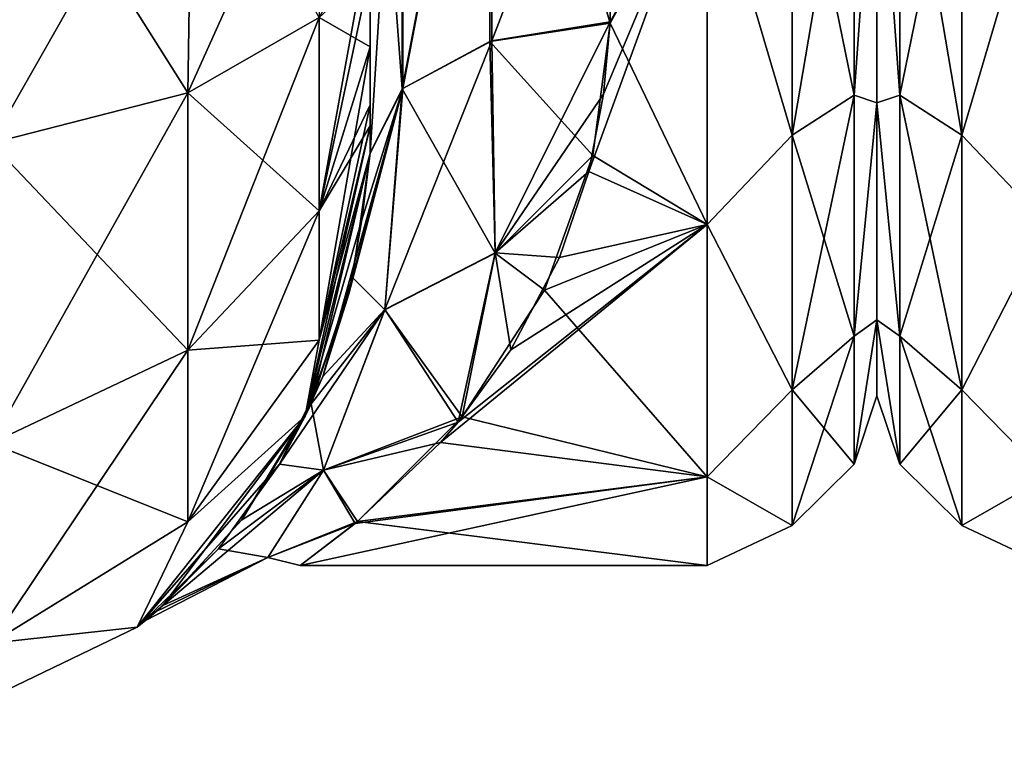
# Model space of a CAD drawing. Extents: x -23 to 470, y -2000 to 0.
# Tile 46 of 198: x 258 to 279, y -2000 to -1985. Entities that reach past the tile are written whole.
import ezdxf

# ---------------------------------------------------------------- set-up
doc = ezdxf.new("R2010")
doc.units = 0
doc.header["$LTSCALE"] = 64.718028
for name, color, linetype in [('437', 7, 'CONTINUOUS'), ('439', 7, 'CONTINUOUS'), ('440', 7, 'CONTINUOUS'), ('472', 7, 'CONTINUOUS'), ('473', 7, 'CONTINUOUS'), ('474', 7, 'CONTINUOUS'), ('483', 7, 'CONTINUOUS'), ('484', 7, 'CONTINUOUS'), ('487', 7, 'CONTINUOUS'), ('490', 7, 'CONTINUOUS'), ('506', 7, 'CONTINUOUS'), ('553', 7, 'CONTINUOUS')]:
    doc.layers.add(name, color=color, linetype=linetype)

msp = doc.modelspace()

# ---------------------------------------------------------------- linework, layer by layer
at = {"layer": '437', "linetype": 'CONTINUOUS'}
for points in [[(265.55, -1986.5, 37.234), (265.55, -1986.933, 36.36), (265.55, -1935.129, 39.772), (265.55, -1986.5, 37.234)], [(265.55, -1935.129, 39.772), (265.55, -1986.933, 36.36), (265.55, -1941.352, 36.179), (265.55, -1935.129, 39.772)], [(265.55, -1985.305, 38.801), (265.55, -1986.5, 37.234), (265.55, -1935.129, 39.772), (265.55, -1985.305, 38.801)], [(265.55, -1983.734, 40), (265.55, -1985.305, 38.801), (265.55, -1935.129, 39.772), (265.55, -1983.734, 40)], [(265.55, -1935.137, -39.769), (265.55, -1941.366, -36.168), (265.55, -1985.305, -38.801), (265.55, -1935.137, -39.769)], [(265.55, -1983.734, -40), (265.55, -1935.137, -39.769), (265.55, -1985.305, -38.801), (265.55, -1983.734, -40)], [(265.55, -1986.933, 36.36), (265.55, -1987.5, 33.5), (265.55, -1941.352, 36.179), (265.55, -1986.933, 36.36)], [(265.55, -1941.352, 36.179), (265.55, -1987.5, 33.5), (265.55, -1945.949, 30.665), (265.55, -1941.352, 36.179)], [(265.55, -1941.366, -36.168), (265.55, -1945.961, -30.642), (265.55, -1987.5, -33.5), (265.55, -1941.366, -36.168)], [(265.55, -1985.305, -38.801), (265.55, -1941.366, -36.168), (265.55, -1986.5, -37.234), (265.55, -1985.305, -38.801)], [(265.55, -1986.5, -37.234), (265.55, -1941.366, -36.168), (265.55, -1986.933, -36.36), (265.55, -1986.5, -37.234)], [(265.55, -1986.933, -36.36), (265.55, -1941.366, -36.168), (265.55, -1987.5, -33.5), (265.55, -1986.933, -36.36)], [(265.55, -1945.949, 30.665), (265.55, -1987.5, 33.5), (265.55, -1977.313, 28.505), (265.55, -1945.949, 30.665)], [(265.55, -1987.5, -33.5), (265.55, -1945.961, -30.642), (265.55, -1977.313, -28.505), (265.55, -1987.5, -33.5)], [(265.55, -1987.5, 33.5), (265.55, -1987.5, 24.51), (265.55, -1977.313, 28.505), (265.55, -1987.5, 33.5)], [(265.55, -1987.5, -24.51), (265.55, -1987.5, -33.5), (265.55, -1977.313, -28.505), (265.55, -1987.5, -24.51)]]:
    msp.add_3dface(points, dxfattribs=at)
at = {"layer": '439', "linetype": 'CONTINUOUS'}
for points in [[(276, -1951.5, 0), (276, -1953.067, 7.854), (276, -1990.933, 7.854), (276, -1951.5, 0)], [(276, -1953.067, -7.854), (276, -1951.5, 0), (276, -1992.5, 0), (276, -1953.067, -7.854)], [(276, -1992.5, 0), (276, -1951.5, 0), (276, -1990.933, 7.854), (276, -1992.5, 0)], [(276, -1953.067, 7.854), (276, -1957.536, 14.522), (276, -1990.933, 7.854), (276, -1953.067, 7.854)], [(276, -1957.536, -14.522), (276, -1953.067, -7.854), (276, -1986.464, -14.522), (276, -1957.536, -14.522)], [(276, -1986.464, -14.522), (276, -1953.067, -7.854), (276, -1990.933, -7.854), (276, -1986.464, -14.522)], [(276, -1990.933, -7.854), (276, -1953.067, -7.854), (276, -1992.5, 0), (276, -1990.933, -7.854)], [(276, -1957.536, 14.522), (276, -1964.234, 18.966), (276, -1986.464, 14.522), (276, -1957.536, 14.522)], [(276, -1990.933, 7.854), (276, -1957.536, 14.522), (276, -1986.464, 14.522), (276, -1990.933, 7.854)], [(276, -1979.766, -18.966), (276, -1957.536, -14.522), (276, -1986.464, -14.522), (276, -1979.766, -18.966)], [(276, -1986.464, 14.522), (276, -1964.234, 18.966), (276, -1979.765, 18.966), (276, -1986.464, 14.522)]]:
    msp.add_3dface(points, dxfattribs=at)
at = {"layer": '440', "linetype": 'CONTINUOUS'}
for points in [[(270.5, -1984.795, 20.305), (272.5, -1981.184, 22.173), (270.553, -1978.68, 23.052), (270.5, -1984.795, 20.305)], [(270.553, -1978.684, -23.05), (272.5, -1981.184, -22.173), (270.5, -1984.816, -20.292), (270.553, -1978.684, -23.05)], [(272.5, -1988.971, 16.971), (272.5, -1981.184, 22.173), (270.058, -1987.876, 17.999), (272.5, -1988.971, 16.971)], [(270.058, -1987.876, 17.999), (272.5, -1981.184, 22.173), (270.362, -1986.283, 19.287), (270.058, -1987.876, 17.999)], [(270.362, -1986.283, 19.287), (272.5, -1981.184, 22.173), (270.5, -1984.795, 20.305), (270.362, -1986.283, 19.287)], [(272.5, -1981.184, -22.173), (272.5, -1988.971, -16.971), (270.5, -1984.816, -20.292), (272.5, -1981.184, -22.173)], [(270.5, -1984.816, -20.292), (272.5, -1988.971, -16.971), (270.139, -1987.547, -18.284), (270.5, -1984.816, -20.292)], [(270.139, -1987.547, -18.284), (272.5, -1988.971, -16.971), (269.142, -1990.321, -15.503), (270.139, -1987.547, -18.284)], [(269.451, -1989.652, 16.261), (272.5, -1988.971, 16.971), (270.058, -1987.876, 17.999), (269.451, -1989.652, 16.261)], [(272.5, -1994.173, 9.184), (272.5, -1988.971, 16.971), (266.997, -1993.463, 10.74), (272.5, -1994.173, 9.184)], [(266.997, -1993.463, 10.74), (272.5, -1988.971, 16.971), (267.363, -1993.042, 11.543), (266.997, -1993.463, 10.74)], [(267.363, -1993.042, 11.543), (272.5, -1988.971, 16.971), (268.448, -1991.553, 13.917), (267.363, -1993.042, 11.543)], [(268.448, -1991.553, 13.917), (272.5, -1988.971, 16.971), (269.451, -1989.652, 16.261), (268.448, -1991.553, 13.917)], [(272.5, -1988.971, -16.971), (272.5, -1994.173, -9.184), (269.142, -1990.321, -15.503), (272.5, -1988.971, -16.971)], [(269.142, -1990.321, -15.503), (272.5, -1994.173, -9.184), (267.446, -1992.938, -11.73), (269.142, -1990.321, -15.503)], [(267.446, -1992.938, -11.73), (272.5, -1994.173, -9.184), (265.285, -1995.094, -6.531), (267.446, -1992.938, -11.73)], [(265.237, -1995.137, 6.378), (272.5, -1994.173, 9.184), (266.997, -1993.463, 10.74), (265.237, -1995.137, 6.378)], [(272.5, -1996, 0), (272.5, -1994.173, 9.184), (264.104, -1995.998, 0.323), (272.5, -1996, 0)], [(264.104, -1995.998, 0.323), (272.5, -1994.173, 9.184), (265.237, -1995.137, 6.378), (264.104, -1995.998, 0.323)], [(272.5, -1994.173, -9.184), (272.5, -1996, 0), (265.285, -1995.094, -6.531), (272.5, -1994.173, -9.184)], [(265.285, -1995.094, -6.531), (272.5, -1996, 0), (264.104, -1995.998, 0.323), (265.285, -1995.094, -6.531)]]:
    msp.add_3dface(points, dxfattribs=at)
at = {"layer": '472', "linetype": 'CONTINUOUS'}
for points in [[(261.789, -1986.253, 48.595), (257.834, -1980, 52.548), (257.734, -1987.29, 51.099), (261.789, -1986.253, 48.595)], [(261.889, -1980, 49.839), (257.834, -1980, 52.548), (261.789, -1986.253, 48.595), (261.889, -1980, 49.839)], [(264.498, -1984.701, 44.849), (261.889, -1980, 49.839), (261.789, -1986.253, 48.595), (264.498, -1984.701, 44.849)], [(265.55, -1985.305, 38.801), (265.55, -1983.734, 40), (264.498, -1984.701, 44.849), (265.55, -1985.305, 38.801)], [(264.498, -1984.701, 44.849), (261.789, -1986.253, 48.595), (264.498, -1988.689, 42.182), (264.498, -1984.701, 44.849)], [(265.55, -1985.305, 38.801), (264.498, -1984.701, 44.849), (264.498, -1988.689, 42.182), (265.55, -1985.305, 38.801)], [(265.55, -1986.5, 37.234), (265.55, -1985.305, 38.801), (264.498, -1988.689, 42.182), (265.55, -1986.5, 37.234)], [(261.789, -1986.253, 48.595), (257.734, -1987.29, 51.099), (261.789, -1991.558, 45.049), (261.789, -1986.253, 48.595)], [(261.789, -1986.253, 48.595), (261.789, -1991.558, 45.049), (264.498, -1988.689, 42.182), (261.789, -1986.253, 48.595)], [(265.55, -1986.933, 36.36), (265.55, -1986.5, 37.234), (264.498, -1988.689, 42.182), (265.55, -1986.933, 36.36)], [(265.55, -1987.5, 33.5), (265.55, -1986.933, 36.36), (264.498, -1991.352, 38.192), (265.55, -1987.5, 33.5)], [(264.498, -1991.352, 38.192), (265.55, -1986.933, 36.36), (264.498, -1988.689, 42.182), (264.498, -1991.352, 38.192)], [(257.734, -1987.29, 51.099), (257.734, -1993.475, 46.964), (261.789, -1991.558, 45.049), (257.734, -1987.29, 51.099)], [(264.212, -1992.924, 33.5), (265.55, -1987.5, 33.5), (264.498, -1991.352, 38.192), (264.212, -1992.924, 33.5)], [(261.789, -1991.558, 45.049), (264.498, -1991.352, 38.192), (264.498, -1988.689, 42.182), (261.789, -1991.558, 45.049)], [(261.789, -1995.1, 39.741), (264.212, -1992.924, 33.5), (264.498, -1991.352, 38.192), (261.789, -1995.1, 39.741)], [(261.789, -1995.1, 39.741), (264.498, -1991.352, 38.192), (261.789, -1991.558, 45.049), (261.789, -1995.1, 39.741)], [(257.734, -1993.475, 46.964), (261.789, -1995.1, 39.741), (261.789, -1991.558, 45.049), (257.734, -1993.475, 46.964)], [(260.744, -1997.273, 33.5), (264.212, -1992.924, 33.5), (261.789, -1995.1, 39.741), (260.744, -1997.273, 33.5)], [(257.734, -1997.604, 40.776), (261.789, -1995.1, 39.741), (257.734, -1993.475, 46.964), (257.734, -1997.604, 40.776)], [(257.734, -1997.604, 40.776), (260.744, -1997.273, 33.5), (261.789, -1995.1, 39.741), (257.734, -1997.604, 40.776)], [(255.732, -1999.687, 33.5), (260.744, -1997.273, 33.5), (257.734, -1997.604, 40.776), (255.732, -1999.687, 33.5)]]:
    msp.add_3dface(points, dxfattribs=at)
at = {"layer": '473', "linetype": 'CONTINUOUS'}
for points in [[(265.55, -1987.5, 24.51), (265.55, -1987.5, 33.5), (264.212, -1992.924, 33.5), (265.55, -1987.5, 24.51)], [(265.55, -1987.5, 24.51), (264.212, -1992.924, 33.5), (265.374, -1988.874, 23.182), (265.55, -1987.5, 24.51)], [(265.55, -1987.5, -33.5), (264.331, -1992.669, -18), (264.212, -1992.924, -33.5), (265.55, -1987.5, -33.5)], [(264.331, -1992.669, -18), (265.55, -1987.5, -33.5), (265.184, -1990.065, -21.83), (264.331, -1992.669, -18)], [(265.55, -1987.5, -33.5), (265.55, -1987.5, -24.51), (265.184, -1990.065, -21.83), (265.55, -1987.5, -33.5)], [(265.374, -1988.874, 23.182), (264.212, -1992.924, 33.5), (265.109, -1990.399, 21.411), (265.374, -1988.874, 23.182)], [(265.109, -1990.399, 21.411), (264.212, -1992.924, 33.5), (264.571, -1992.104, 18.957), (265.109, -1990.399, 21.411)], [(264.571, -1992.104, 18.957), (264.212, -1992.924, 33.5), (263.681, -1993.911, 15.554), (264.571, -1992.104, 18.957)], [(264.331, -1992.669, -18), (262.903, -1995.062, -12.667), (264.212, -1992.924, -33.5), (264.331, -1992.669, -18)], [(264.212, -1992.924, 33.5), (260.744, -1997.273, 33.5), (263.681, -1993.911, 15.554), (264.212, -1992.924, 33.5)], [(264.212, -1992.924, -33.5), (261.276, -1996.823, -5.03), (260.744, -1997.273, -33.5), (264.212, -1992.924, -33.5)], [(262.903, -1995.062, -12.667), (261.276, -1996.823, -5.03), (264.212, -1992.924, -33.5), (262.903, -1995.062, -12.667)], [(263.681, -1993.911, 15.554), (260.744, -1997.273, 33.5), (262.422, -1995.656, 10.791), (263.681, -1993.911, 15.554)], [(262.422, -1995.656, 10.791), (260.744, -1997.273, 33.5), (261.137, -1996.946, 4.004), (262.422, -1995.656, 10.791)], [(261.276, -1996.823, -5.03), (260.914, -1997.134, -0.391), (260.744, -1997.273, -33.5), (261.276, -1996.823, -5.03)], [(261.137, -1996.946, 4.004), (260.744, -1997.273, 33.5), (260.914, -1997.134, -0.391), (261.137, -1996.946, 4.004)], [(260.914, -1997.134, -0.391), (260.744, -1997.273, 33.5), (260.744, -1997.273, -33.5), (260.914, -1997.134, -0.391)], [(260.744, -1997.273, 33.5), (255.732, -1999.687, 33.5), (260.744, -1997.273, -33.5), (260.744, -1997.273, 33.5)], [(260.744, -1997.273, -33.5), (255.732, -1999.687, 33.5), (255.732, -1999.687, -33.5), (260.744, -1997.273, -33.5)]]:
    msp.add_3dface(points, dxfattribs=at)
at = {"layer": '474', "linetype": 'CONTINUOUS'}
for points in [[(257.834, -1980, -52.548), (261.889, -1980, -49.839), (257.734, -1987.29, -51.099), (257.834, -1980, -52.548)], [(257.734, -1987.29, -51.099), (261.889, -1980, -49.839), (261.789, -1986.253, -48.595), (257.734, -1987.29, -51.099)], [(261.889, -1980, -49.839), (264.598, -1980, -45.784), (261.789, -1986.253, -48.595), (261.889, -1980, -49.839)], [(261.789, -1986.253, -48.595), (264.598, -1980, -45.784), (264.498, -1984.701, -44.849), (261.789, -1986.253, -48.595)], [(265.55, -1982.865, -40.431), (265.55, -1983.734, -40), (264.498, -1988.689, -42.182), (265.55, -1982.865, -40.431)], [(264.498, -1984.701, -44.849), (265.55, -1982.865, -40.431), (264.498, -1988.689, -42.182), (264.498, -1984.701, -44.849)], [(265.55, -1983.734, -40), (265.55, -1985.305, -38.801), (264.498, -1988.689, -42.182), (265.55, -1983.734, -40)], [(261.789, -1986.253, -48.595), (264.498, -1984.701, -44.849), (261.789, -1991.558, -45.049), (261.789, -1986.253, -48.595)], [(261.789, -1991.558, -45.049), (264.498, -1984.701, -44.849), (264.498, -1988.689, -42.182), (261.789, -1991.558, -45.049)], [(265.55, -1985.305, -38.801), (265.55, -1986.5, -37.234), (264.498, -1991.352, -38.192), (265.55, -1985.305, -38.801)], [(265.55, -1985.305, -38.801), (264.498, -1991.352, -38.192), (264.498, -1988.689, -42.182), (265.55, -1985.305, -38.801)], [(257.734, -1987.29, -51.099), (261.789, -1986.253, -48.595), (257.734, -1993.475, -46.964), (257.734, -1987.29, -51.099)], [(257.734, -1993.475, -46.964), (261.789, -1986.253, -48.595), (261.789, -1991.558, -45.049), (257.734, -1993.475, -46.964)], [(265.55, -1986.5, -37.234), (265.55, -1986.933, -36.36), (264.498, -1991.352, -38.192), (265.55, -1986.5, -37.234)], [(265.55, -1986.933, -36.36), (265.55, -1987.5, -33.5), (264.212, -1992.924, -33.5), (265.55, -1986.933, -36.36)], [(265.55, -1986.933, -36.36), (264.212, -1992.924, -33.5), (264.498, -1991.352, -38.192), (265.55, -1986.933, -36.36)], [(264.498, -1991.352, -38.192), (261.789, -1995.1, -39.741), (264.498, -1988.689, -42.182), (264.498, -1991.352, -38.192)], [(261.789, -1995.1, -39.741), (261.789, -1991.558, -45.049), (264.498, -1988.689, -42.182), (261.789, -1995.1, -39.741)], [(264.498, -1991.352, -38.192), (264.212, -1992.924, -33.5), (261.789, -1995.1, -39.741), (264.498, -1991.352, -38.192)], [(261.789, -1995.1, -39.741), (257.734, -1997.604, -40.776), (261.789, -1991.558, -45.049), (261.789, -1995.1, -39.741)], [(257.734, -1997.604, -40.776), (257.734, -1993.475, -46.964), (261.789, -1991.558, -45.049), (257.734, -1997.604, -40.776)], [(264.212, -1992.924, -33.5), (260.744, -1997.273, -33.5), (261.789, -1995.1, -39.741), (264.212, -1992.924, -33.5)], [(261.789, -1995.1, -39.741), (260.744, -1997.273, -33.5), (257.734, -1997.604, -40.776), (261.789, -1995.1, -39.741)], [(260.744, -1997.273, -33.5), (255.732, -1999.687, -33.5), (257.734, -1997.604, -40.776), (260.744, -1997.273, -33.5)]]:
    msp.add_3dface(points, dxfattribs=at)
at = {"layer": '483', "linetype": 'CONTINUOUS'}
for points in [[(266.207, -1986.175, -22.416), (266.221, -1976.841, -26.053), (268.055, -1976.506, -24.252), (266.207, -1986.175, -22.416)], [(268.015, -1985.197, -20.868), (266.207, -1986.175, -22.416), (268.055, -1976.506, -24.252), (268.015, -1985.197, -20.868)], [(270.5, -1984.816, -20.292), (268.015, -1985.197, -20.868), (268.055, -1976.506, -24.252), (270.5, -1984.816, -20.292)], [(270.553, -1978.684, -23.05), (270.5, -1984.816, -20.292), (268.055, -1976.506, -24.252), (270.553, -1978.684, -23.05)], [(266.207, -1986.175, -22.416), (265.55, -1977.313, -28.505), (266.221, -1976.841, -26.053), (266.207, -1986.175, -22.416)], [(265.55, -1987.5, -24.51), (265.55, -1977.313, -28.505), (266.207, -1986.175, -22.416), (265.55, -1987.5, -24.51)]]:
    msp.add_3dface(points, dxfattribs=at)
at = {"layer": '484', "linetype": 'CONTINUOUS'}
for points in [[(266.221, -1976.841, 26.053), (266.221, -1986.163, 22.396), (268.055, -1976.506, 24.252), (266.221, -1976.841, 26.053)], [(268.055, -1976.506, 24.252), (266.221, -1986.163, 22.396), (268.055, -1985.184, 20.848), (268.055, -1976.506, 24.252)], [(270.553, -1978.68, 23.052), (268.055, -1976.506, 24.252), (268.055, -1985.184, 20.848), (270.553, -1978.68, 23.052)], [(265.55, -1977.313, 28.505), (265.55, -1987.5, 24.51), (266.221, -1976.841, 26.053), (265.55, -1977.313, 28.505)], [(266.221, -1976.841, 26.053), (265.55, -1987.5, 24.51), (266.221, -1986.163, 22.396), (266.221, -1976.841, 26.053)], [(270.5, -1984.795, 20.305), (270.553, -1978.68, 23.052), (268.055, -1985.184, 20.848), (270.5, -1984.795, 20.305)]]:
    msp.add_3dface(points, dxfattribs=at)
at = {"layer": '487', "linetype": 'CONTINUOUS'}
for points in [[(275.531, -1979.61, -20.908), (275.531, -1986.302, -17.044), (274.248, -1980.048, -22.113), (275.531, -1979.61, -20.908)], [(275.531, -1986.302, 17.044), (275.531, -1979.61, 20.908), (274.248, -1987.126, 18.027), (275.531, -1986.302, 17.044)], [(274.248, -1987.126, 18.027), (275.531, -1979.61, 20.908), (274.248, -1980.048, 22.113), (274.248, -1987.126, 18.027)], [(275.531, -1979.61, -20.908), (276, -1979.766, -18.966), (275.531, -1986.302, -17.044), (275.531, -1979.61, -20.908)], [(275.531, -1986.302, 17.044), (276, -1979.765, 18.966), (275.531, -1979.61, 20.908), (275.531, -1986.302, 17.044)], [(276, -1986.464, 14.522), (276, -1979.765, 18.966), (275.531, -1986.302, 17.044), (276, -1986.464, 14.522)], [(276, -1979.766, -18.966), (276, -1986.464, -14.522), (275.531, -1986.302, -17.044), (276, -1979.766, -18.966)], [(272.5, -1981.184, 22.173), (274.248, -1987.126, 18.027), (274.248, -1980.048, 22.113), (272.5, -1981.184, 22.173)], [(272.5, -1981.184, -22.173), (274.248, -1980.048, -22.113), (274.248, -1987.126, -18.027), (272.5, -1981.184, -22.173)], [(274.248, -1980.048, -22.113), (275.531, -1986.302, -17.044), (274.248, -1987.126, -18.027), (274.248, -1980.048, -22.113)], [(272.5, -1981.184, 22.173), (272.5, -1988.971, 16.971), (274.248, -1987.126, 18.027), (272.5, -1981.184, 22.173)], [(272.5, -1988.971, -16.971), (272.5, -1981.184, -22.173), (274.248, -1987.126, -18.027), (272.5, -1988.971, -16.971)], [(275.531, -1986.302, -17.044), (275.531, -1991.269, -11.125), (274.248, -1987.126, -18.027), (275.531, -1986.302, -17.044)], [(275.531, -1991.269, 11.125), (275.531, -1986.302, 17.044), (274.248, -1992.379, 11.766), (275.531, -1991.269, 11.125)], [(274.248, -1992.379, 11.766), (275.531, -1986.302, 17.044), (274.248, -1987.126, 18.027), (274.248, -1992.379, 11.766)], [(275.531, -1986.302, -17.044), (276, -1986.464, -14.522), (275.531, -1991.269, -11.125), (275.531, -1986.302, -17.044)], [(275.531, -1991.269, 11.125), (276, -1986.464, 14.522), (275.531, -1986.302, 17.044), (275.531, -1991.269, 11.125)], [(276, -1986.464, -14.522), (276, -1990.933, -7.854), (275.531, -1991.269, -11.125), (276, -1986.464, -14.522)], [(276, -1990.933, 7.854), (276, -1986.464, 14.522), (275.531, -1991.269, 11.125), (276, -1990.933, 7.854)], [(272.5, -1988.971, 16.971), (274.248, -1992.379, 11.766), (274.248, -1987.126, 18.027), (272.5, -1988.971, 16.971)], [(272.5, -1988.971, -16.971), (274.248, -1987.126, -18.027), (274.248, -1992.379, -11.766), (272.5, -1988.971, -16.971)], [(274.248, -1987.126, -18.027), (275.531, -1991.269, -11.125), (274.248, -1992.379, -11.766), (274.248, -1987.126, -18.027)], [(272.5, -1988.971, 16.971), (272.5, -1994.173, 9.184), (274.248, -1992.379, 11.766), (272.5, -1988.971, 16.971)], [(272.5, -1994.173, -9.184), (272.5, -1988.971, -16.971), (274.248, -1992.379, -11.766), (272.5, -1994.173, -9.184)], [(276, -1990.933, -7.854), (276, -1992.5, 0), (275.531, -1993.912, -3.864), (276, -1990.933, -7.854)], [(275.531, -1991.269, -11.125), (276, -1990.933, -7.854), (275.531, -1993.912, -3.864), (275.531, -1991.269, -11.125)], [(276, -1992.5, 0), (276, -1990.933, 7.854), (275.531, -1993.912, 3.864), (276, -1992.5, 0)], [(275.531, -1993.912, 3.864), (276, -1990.933, 7.854), (275.531, -1991.269, 11.125), (275.531, -1993.912, 3.864)], [(275.531, -1991.269, -11.125), (275.531, -1993.912, -3.864), (274.248, -1992.379, -11.766), (275.531, -1991.269, -11.125)], [(275.531, -1993.912, 3.864), (275.531, -1991.269, 11.125), (274.248, -1995.175, 4.086), (275.531, -1993.912, 3.864)], [(274.248, -1995.175, 4.086), (275.531, -1991.269, 11.125), (274.248, -1992.379, 11.766), (274.248, -1995.175, 4.086)], [(272.5, -1994.173, 9.184), (274.248, -1995.175, 4.086), (274.248, -1992.379, 11.766), (272.5, -1994.173, 9.184)], [(272.5, -1994.173, -9.184), (274.248, -1992.379, -11.766), (274.248, -1995.175, -4.086), (272.5, -1994.173, -9.184)], [(274.248, -1992.379, -11.766), (275.531, -1993.912, -3.864), (274.248, -1995.175, -4.086), (274.248, -1992.379, -11.766)], [(275.531, -1993.912, -3.864), (276, -1992.5, 0), (275.531, -1993.912, 3.864), (275.531, -1993.912, -3.864)], [(275.531, -1993.912, -3.864), (275.531, -1993.912, 3.864), (274.248, -1995.175, -4.086), (275.531, -1993.912, -3.864)], [(274.248, -1995.175, -4.086), (275.531, -1993.912, 3.864), (274.248, -1995.175, 4.086), (274.248, -1995.175, -4.086)], [(272.5, -1994.173, 9.184), (272.5, -1996, 0), (274.248, -1995.175, 4.086), (272.5, -1994.173, 9.184)], [(272.5, -1996, 0), (272.5, -1994.173, -9.184), (274.248, -1995.175, -4.086), (272.5, -1996, 0)], [(272.5, -1996, 0), (274.248, -1995.175, -4.086), (274.248, -1995.175, 4.086), (272.5, -1996, 0)]]:
    msp.add_3dface(points, dxfattribs=at)
at = {"layer": '490', "linetype": 'CONTINUOUS'}
for points in [[(270.5, -1984.816, -20.292), (270.139, -1987.547, -18.284), (268.015, -1985.197, -20.868), (270.5, -1984.816, -20.292)], [(270.5, -1984.795, 20.305), (268.055, -1985.184, 20.848), (268.129, -1989.556, 16.645), (270.5, -1984.795, 20.305)], [(270.362, -1986.283, 19.287), (270.5, -1984.795, 20.305), (268.129, -1989.556, 16.645), (270.362, -1986.283, 19.287)], [(268.055, -1985.184, 20.848), (266.221, -1986.163, 22.396), (265.851, -1990.725, 17.142), (268.055, -1985.184, 20.848)], [(268.055, -1985.184, 20.848), (265.851, -1990.725, 17.142), (268.129, -1989.556, 16.645), (268.055, -1985.184, 20.848)], [(266.207, -1986.175, -22.416), (268.015, -1985.197, -20.868), (268.128, -1989.558, -16.644), (266.207, -1986.175, -22.416)], [(268.015, -1985.197, -20.868), (270.139, -1987.547, -18.284), (268.128, -1989.558, -16.644), (268.015, -1985.197, -20.868)], [(265.109, -1990.399, 21.411), (264.571, -1992.104, 18.957), (266.221, -1986.163, 22.396), (265.109, -1990.399, 21.411)], [(266.221, -1986.163, 22.396), (264.571, -1992.104, 18.957), (265.851, -1990.725, 17.142), (266.221, -1986.163, 22.396)], [(265.374, -1988.874, 23.182), (265.109, -1990.399, 21.411), (266.221, -1986.163, 22.396), (265.374, -1988.874, 23.182)], [(265.184, -1990.065, -21.83), (265.55, -1987.5, -24.51), (266.207, -1986.175, -22.416), (265.184, -1990.065, -21.83)], [(265.184, -1990.065, -21.83), (266.207, -1986.175, -22.416), (265.85, -1990.726, -17.141), (265.184, -1990.065, -21.83)], [(265.55, -1987.5, 24.51), (265.374, -1988.874, 23.182), (266.221, -1986.163, 22.396), (265.55, -1987.5, 24.51)], [(265.85, -1990.726, -17.141), (266.207, -1986.175, -22.416), (268.128, -1989.558, -16.644), (265.85, -1990.726, -17.141)], [(270.058, -1987.876, 17.999), (270.362, -1986.283, 19.287), (268.129, -1989.556, 16.645), (270.058, -1987.876, 17.999)], [(270.139, -1987.547, -18.284), (269.142, -1990.321, -15.503), (268.128, -1989.558, -16.644), (270.139, -1987.547, -18.284)], [(269.451, -1989.652, 16.261), (270.058, -1987.876, 17.999), (268.129, -1989.556, 16.645), (269.451, -1989.652, 16.261)], [(267.446, -1992.938, -11.73), (265.85, -1990.726, -17.141), (268.128, -1989.558, -16.644), (267.446, -1992.938, -11.73)], [(265.851, -1990.725, 17.142), (267.363, -1993.042, 11.543), (268.129, -1989.556, 16.645), (265.851, -1990.725, 17.142)], [(267.363, -1993.042, 11.543), (268.448, -1991.553, 13.917), (268.129, -1989.556, 16.645), (267.363, -1993.042, 11.543)], [(269.142, -1990.321, -15.503), (267.446, -1992.938, -11.73), (268.128, -1989.558, -16.644), (269.142, -1990.321, -15.503)], [(268.448, -1991.553, 13.917), (269.451, -1989.652, 16.261), (268.129, -1989.556, 16.645), (268.448, -1991.553, 13.917)], [(264.331, -1992.669, -18), (265.184, -1990.065, -21.83), (265.85, -1990.726, -17.141), (264.331, -1992.669, -18)], [(264.571, -1992.104, 18.957), (263.681, -1993.911, 15.554), (265.851, -1990.725, 17.142), (264.571, -1992.104, 18.957)], [(265.851, -1990.725, 17.142), (263.681, -1993.911, 15.554), (264.588, -1994.034, 10.689), (265.851, -1990.725, 17.142)], [(264.587, -1994.035, -10.686), (264.331, -1992.669, -18), (265.85, -1990.726, -17.141), (264.587, -1994.035, -10.686)], [(267.446, -1992.938, -11.73), (264.587, -1994.035, -10.686), (265.85, -1990.726, -17.141), (267.446, -1992.938, -11.73)], [(267.363, -1993.042, 11.543), (265.851, -1990.725, 17.142), (264.588, -1994.034, 10.689), (267.363, -1993.042, 11.543)], [(262.903, -1995.062, -12.667), (264.331, -1992.669, -18), (264.587, -1994.035, -10.686), (262.903, -1995.062, -12.667)], [(267.446, -1992.938, -11.73), (265.285, -1995.094, -6.531), (264.587, -1994.035, -10.686), (267.446, -1992.938, -11.73)], [(266.997, -1993.463, 10.74), (267.363, -1993.042, 11.543), (264.588, -1994.034, 10.689), (266.997, -1993.463, 10.74)], [(265.237, -1995.137, 6.378), (266.997, -1993.463, 10.74), (264.588, -1994.034, 10.689), (265.237, -1995.137, 6.378)], [(263.681, -1993.911, 15.554), (262.422, -1995.656, 10.791), (264.588, -1994.034, 10.689), (263.681, -1993.911, 15.554)], [(261.276, -1996.823, -5.03), (262.903, -1995.062, -12.667), (264.587, -1994.035, -10.686), (261.276, -1996.823, -5.03)], [(263.437, -1995.832, -3.612), (261.276, -1996.823, -5.03), (264.587, -1994.035, -10.686), (263.437, -1995.832, -3.612)], [(264.588, -1994.034, 10.689), (262.422, -1995.656, 10.791), (263.437, -1995.832, 3.617), (264.588, -1994.034, 10.689)], [(265.237, -1995.137, 6.378), (264.588, -1994.034, 10.689), (263.437, -1995.832, 3.617), (265.237, -1995.137, 6.378)], [(265.285, -1995.094, -6.531), (263.437, -1995.832, -3.612), (264.587, -1994.035, -10.686), (265.285, -1995.094, -6.531)], [(265.285, -1995.094, -6.531), (264.104, -1995.998, 0.323), (263.437, -1995.832, -3.612), (265.285, -1995.094, -6.531)], [(264.104, -1995.998, 0.323), (265.237, -1995.137, 6.378), (263.437, -1995.832, 3.617), (264.104, -1995.998, 0.323)], [(261.137, -1996.946, 4.004), (260.914, -1997.134, -0.391), (263.437, -1995.832, 3.617), (261.137, -1996.946, 4.004)], [(260.914, -1997.134, -0.391), (261.276, -1996.823, -5.03), (263.437, -1995.832, -3.612), (260.914, -1997.134, -0.391)], [(263.437, -1995.832, 3.617), (260.914, -1997.134, -0.391), (263.437, -1995.832, -3.612), (263.437, -1995.832, 3.617)], [(262.422, -1995.656, 10.791), (261.137, -1996.946, 4.004), (263.437, -1995.832, 3.617), (262.422, -1995.656, 10.791)], [(264.104, -1995.998, 0.323), (263.437, -1995.832, 3.617), (263.437, -1995.832, -3.612), (264.104, -1995.998, 0.323)]]:
    msp.add_3dface(points, dxfattribs=at)
at = {"layer": '506', "linetype": 'CONTINUOUS'}
for points in [[(276, -1951.5, 0), (276, -1953.067, -7.854), (276, -1990.933, -7.854), (276, -1951.5, 0)], [(276, -1953.067, 7.854), (276, -1951.5, 0), (276, -1992.5, 0), (276, -1953.067, 7.854)], [(276, -1992.5, 0), (276, -1951.5, 0), (276, -1990.933, -7.854), (276, -1992.5, 0)], [(276, -1953.067, -7.854), (276, -1957.536, -14.522), (276, -1990.933, -7.854), (276, -1953.067, -7.854)], [(276, -1957.536, 14.522), (276, -1953.067, 7.854), (276, -1986.464, 14.522), (276, -1957.536, 14.522)], [(276, -1986.464, 14.522), (276, -1953.067, 7.854), (276, -1990.933, 7.854), (276, -1986.464, 14.522)], [(276, -1990.933, 7.854), (276, -1953.067, 7.854), (276, -1992.5, 0), (276, -1990.933, 7.854)], [(276, -1957.536, -14.522), (276, -1964.234, -18.966), (276, -1986.464, -14.522), (276, -1957.536, -14.522)], [(276, -1990.933, -7.854), (276, -1957.536, -14.522), (276, -1986.464, -14.522), (276, -1990.933, -7.854)], [(276, -1979.766, 18.966), (276, -1957.536, 14.522), (276, -1986.464, 14.522), (276, -1979.766, 18.966)], [(276, -1986.464, -14.522), (276, -1964.234, -18.966), (276, -1979.765, -18.966), (276, -1986.464, -14.522)]]:
    msp.add_3dface(points, dxfattribs=at)
at = {"layer": '553', "linetype": 'CONTINUOUS'}
for points in [[(276.469, -1979.61, 20.908), (276, -1979.766, 18.966), (276.469, -1986.302, 17.044), (276.469, -1979.61, 20.908)], [(276.469, -1986.302, -17.044), (276, -1979.765, -18.966), (276.469, -1979.61, -20.908), (276.469, -1986.302, -17.044)], [(276, -1986.464, -14.522), (276, -1979.765, -18.966), (276.469, -1986.302, -17.044), (276, -1986.464, -14.522)], [(276, -1979.766, 18.966), (276, -1986.464, 14.522), (276.469, -1986.302, 17.044), (276, -1979.766, 18.966)], [(277.752, -1987.126, -18.027), (276.469, -1979.61, -20.908), (277.752, -1980.048, -22.113), (277.752, -1987.126, -18.027)], [(276.469, -1986.302, -17.044), (276.469, -1979.61, -20.908), (277.752, -1987.126, -18.027), (276.469, -1986.302, -17.044)], [(276.469, -1979.61, 20.908), (276.469, -1986.302, 17.044), (277.752, -1980.048, 22.113), (276.469, -1979.61, 20.908)], [(277.752, -1980.048, 22.113), (276.469, -1986.302, 17.044), (277.752, -1987.126, 18.027), (277.752, -1980.048, 22.113)], [(279.5, -1981.184, -22.173), (277.752, -1987.126, -18.027), (277.752, -1980.048, -22.113), (279.5, -1981.184, -22.173)], [(279.5, -1981.184, 22.173), (277.752, -1980.048, 22.113), (277.752, -1987.126, 18.027), (279.5, -1981.184, 22.173)], [(279.5, -1981.184, -22.173), (279.5, -1988.971, -16.971), (277.752, -1987.126, -18.027), (279.5, -1981.184, -22.173)], [(279.5, -1988.971, 16.971), (279.5, -1981.184, 22.173), (277.752, -1987.126, 18.027), (279.5, -1988.971, 16.971)], [(276.469, -1986.302, 17.044), (276, -1986.464, 14.522), (276.469, -1991.269, 11.125), (276.469, -1986.302, 17.044)], [(276.469, -1991.269, -11.125), (276, -1986.464, -14.522), (276.469, -1986.302, -17.044), (276.469, -1991.269, -11.125)], [(276.469, -1991.269, -11.125), (276.469, -1986.302, -17.044), (277.752, -1992.379, -11.766), (276.469, -1991.269, -11.125)], [(277.752, -1992.379, -11.766), (276.469, -1986.302, -17.044), (277.752, -1987.126, -18.027), (277.752, -1992.379, -11.766)], [(276.469, -1986.302, 17.044), (276.469, -1991.269, 11.125), (277.752, -1987.126, 18.027), (276.469, -1986.302, 17.044)], [(276, -1986.464, 14.522), (276, -1990.933, 7.854), (276.469, -1991.269, 11.125), (276, -1986.464, 14.522)], [(276, -1990.933, -7.854), (276, -1986.464, -14.522), (276.469, -1991.269, -11.125), (276, -1990.933, -7.854)], [(277.752, -1987.126, 18.027), (276.469, -1991.269, 11.125), (277.752, -1992.379, 11.766), (277.752, -1987.126, 18.027)], [(279.5, -1988.971, -16.971), (277.752, -1992.379, -11.766), (277.752, -1987.126, -18.027), (279.5, -1988.971, -16.971)], [(279.5, -1988.971, 16.971), (277.752, -1987.126, 18.027), (277.752, -1992.379, 11.766), (279.5, -1988.971, 16.971)], [(279.5, -1988.971, -16.971), (279.5, -1994.173, -9.184), (277.752, -1992.379, -11.766), (279.5, -1988.971, -16.971)], [(279.5, -1994.173, 9.184), (279.5, -1988.971, 16.971), (277.752, -1992.379, 11.766), (279.5, -1994.173, 9.184)], [(276, -1990.933, 7.854), (276, -1992.5, 0), (276.469, -1993.912, 3.864), (276, -1990.933, 7.854)], [(276.469, -1991.269, 11.125), (276, -1990.933, 7.854), (276.469, -1993.912, 3.864), (276.469, -1991.269, 11.125)], [(276, -1992.5, 0), (276, -1990.933, -7.854), (276.469, -1993.912, -3.864), (276, -1992.5, 0)], [(276.469, -1993.912, -3.864), (276, -1990.933, -7.854), (276.469, -1991.269, -11.125), (276.469, -1993.912, -3.864)], [(277.752, -1995.175, -4.086), (276.469, -1991.269, -11.125), (277.752, -1992.379, -11.766), (277.752, -1995.175, -4.086)], [(276.469, -1993.912, -3.864), (276.469, -1991.269, -11.125), (277.752, -1995.175, -4.086), (276.469, -1993.912, -3.864)], [(276.469, -1991.269, 11.125), (276.469, -1993.912, 3.864), (277.752, -1992.379, 11.766), (276.469, -1991.269, 11.125)], [(277.752, -1992.379, 11.766), (276.469, -1993.912, 3.864), (277.752, -1995.175, 4.086), (277.752, -1992.379, 11.766)], [(279.5, -1994.173, -9.184), (277.752, -1995.175, -4.086), (277.752, -1992.379, -11.766), (279.5, -1994.173, -9.184)], [(279.5, -1994.173, 9.184), (277.752, -1992.379, 11.766), (277.752, -1995.175, 4.086), (279.5, -1994.173, 9.184)], [(276.469, -1993.912, 3.864), (276, -1992.5, 0), (276.469, -1993.912, -3.864), (276.469, -1993.912, 3.864)], [(277.752, -1995.175, 4.086), (276.469, -1993.912, -3.864), (277.752, -1995.175, -4.086), (277.752, -1995.175, 4.086)], [(276.469, -1993.912, 3.864), (276.469, -1993.912, -3.864), (277.752, -1995.175, 4.086), (276.469, -1993.912, 3.864)], [(279.5, -1994.173, -9.184), (279.5, -1996, 0), (277.752, -1995.175, -4.086), (279.5, -1994.173, -9.184)], [(279.5, -1996, 0), (279.5, -1994.173, 9.184), (277.752, -1995.175, 4.086), (279.5, -1996, 0)], [(279.5, -1996, 0), (277.752, -1995.175, 4.086), (277.752, -1995.175, -4.086), (279.5, -1996, 0)]]:
    msp.add_3dface(points, dxfattribs=at)

doc.saveas('drawing.dxf')
